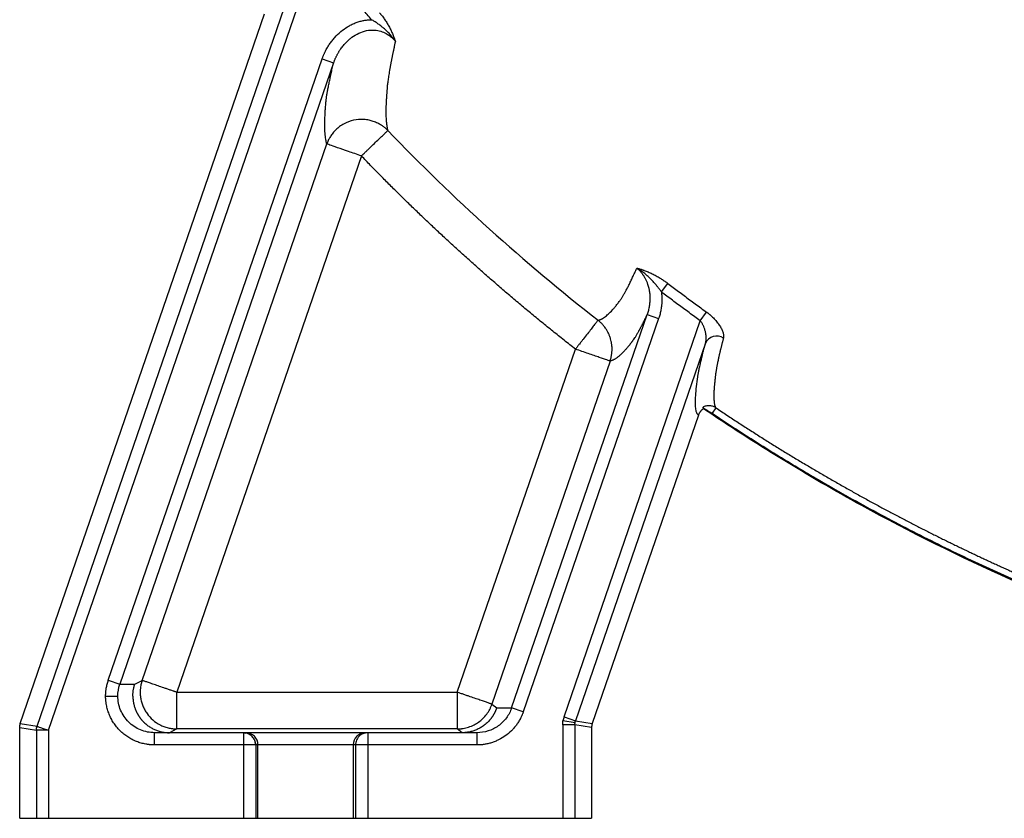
# Model space of a CAD drawing. Header units: inches. Extents: x -31 to 41.9, y -36.4 to 51.2.
# Tile 1 of 30: x -26.3 to -10.4, y -36.4 to -23.6. Entities that reach past the tile are written whole.
import ezdxf

# ---------------------------------------------------------------- set-up
doc = ezdxf.new("R2010")
doc.units = ezdxf.units.IN
doc.header["$MEASUREMENT"] = 0

msp = doc.modelspace()

# ---------------------------------------------------------------- linework, layer by layer
at = {"color": 7, "linetype": 'Continuous', "lineweight": 25}
for p, q in [((-25.98, -34.936), (-21.666, -22.406)), ((-25.794, -35), (-21.482, -22.477)), ((-26.249, -34.891), (-22.314, -23.464)), ((-24.832, -34.193), (-21.388, -24.19)), ((-21.202, -24.254), (-24.646, -34.257)), ((-21.388, -24.19), (-21.202, -24.254)), ((-24.287, -34.196), (-21.313, -25.559)), ((-20.755, -25.751), (-23.729, -34.388)), ((-15.923, -27.942), (-15.819, -27.805)), ((-18.335, -34.641), (-16.152, -28.303)), ((-15.967, -28.367), (-18.149, -34.705)), ((-16.152, -28.303), (-15.967, -28.367)), ((-15.296, -28.406), (-15.195, -28.266)), ((-17.491, -34.782), (-15.296, -28.406)), ((-19.21, -34.388), (-17.307, -28.863)), ((-15.212, -28.768), (-17.305, -34.846)), ((-16.75, -29.055), (-18.652, -34.58)), ((-15.048, -29.806), (-15.107, -29.895)), ((-15.327, -29.924), (-17.037, -34.891)), ((-24.832, -34.193), (-24.646, -34.257)), ((-24.646, -34.257), (-24.404, -34.257)), ((-24.404, -34.257), (-24.287, -34.196)), ((-23.729, -34.978), (-23.729, -34.388)), ((-23.729, -34.388), (-19.21, -34.388)), ((-19.21, -34.388), (-19.21, -34.978)), ((-24.875, -34.449), (-24.678, -34.449)), ((-18.652, -34.58), (-18.576, -34.641)), ((-18.576, -34.641), (-18.335, -34.641)), ((-18.149, -34.705), (-18.335, -34.641)), ((-17.314, -34.878), (-17.508, -34.846)), ((-17.491, -34.782), (-17.305, -34.846)), ((-17.305, -34.846), (-17.037, -34.891)), ((-26.259, -34.955), (-25.991, -35)), ((-26.259, -36.417), (-26.259, -34.955)), ((-26.249, -34.891), (-25.98, -34.936)), ((-25.991, -35), (-25.991, -36.417)), ((-25.794, -35), (-25.991, -35)), ((-25.794, -35), (-25.794, -36.417)), ((-24.086, -35.236), (-24.086, -35.039)), ((-22.618, -35.039), (-24.086, -35.039)), ((-23.729, -34.978), (-23.848, -35.039)), ((-19.21, -34.978), (-23.729, -34.978)), ((-22.655, -35.039), (-22.655, -36.417)), ((-22.655, -35.039), (-22.618, -35.047)), ((-18.895, -35.039), (-20.689, -35.039)), ((-20.652, -35.039), (-20.652, -36.417)), ((-19.134, -35.039), (-19.21, -34.978)), ((-18.895, -35.039), (-18.895, -35.236)), ((-17.513, -34.911), (-17.513, -36.417)), ((-17.316, -34.911), (-17.513, -34.911)), ((-17.316, -34.911), (-17.316, -36.417)), ((-17.048, -34.955), (-17.316, -34.911)), ((-17.048, -34.955), (-17.048, -36.417)), ((-22.471, -35.173), (-22.458, -35.236)), ((-18.895, -35.236), (-24.086, -35.236)), ((-22.458, -35.236), (-22.458, -36.417)), ((-22.421, -36.417), (-22.421, -35.236)), ((-20.886, -35.236), (-20.886, -36.417)), ((-20.849, -35.236), (-20.849, -36.417)), ((-26.259, -36.417), (-17.048, -36.417))]:
    msp.add_line(p, q, dxfattribs=at)
for centre, radius, start, end in [((-15.034, -28.848), 0.196, 56.1368, 155.8393), ((-22.618, -35.236), 0.197, 359.9975, 89.9975), ((-20.689, -35.236), 0.197, 90.0025, 180.0025)]:
    msp.add_arc(centre, radius, start, end, dxfattribs=at)
for points, knots in [([(-20.592, -23.557), (-20.615, -23.53), (-20.662, -23.476), (-20.732, -23.394), (-20.802, -23.312), (-20.871, -23.229), (-20.94, -23.147), (-21.009, -23.064), (-21.077, -22.981), (-21.146, -22.897), (-21.214, -22.814), (-21.281, -22.73), (-21.348, -22.646), (-21.415, -22.562), (-21.46, -22.505), (-21.482, -22.477)], [0, 0, 0, 0, 0.076981, 0.153949, 0.230904, 0.307849, 0.384783, 0.461708, 0.538624, 0.615533, 0.692436, 0.769333, 0.846225, 0.923114, 1, 1, 1, 1]), ([(-20.463, -23.447), (-20.46, -23.45), (-20.454, -23.457), (-20.445, -23.468), (-20.436, -23.48), (-20.427, -23.491), (-20.413, -23.508), (-20.396, -23.531), (-20.369, -23.569), (-20.338, -23.618), (-20.305, -23.677), (-20.275, -23.736), (-20.253, -23.787), (-20.235, -23.831), (-20.222, -23.869), (-20.213, -23.894), (-20.208, -23.907)], [0, 0, 0, 0, 0.024609, 0.049404, 0.074399, 0.09961, 0.125049, 0.18734, 0.249455, 0.372838, 0.499363, 0.621094, 0.749254, 0.827511, 0.911047, 1, 1, 1, 1]), ([(-21.388, -24.19), (-21.386, -24.184), (-21.382, -24.172), (-21.375, -24.154), (-21.368, -24.136), (-21.36, -24.118), (-21.352, -24.101), (-21.344, -24.083), (-21.329, -24.051), (-21.304, -24.006), (-21.269, -23.949), (-21.229, -23.895), (-21.171, -23.826), (-21.09, -23.747), (-20.998, -23.681), (-20.919, -23.637), (-20.857, -23.609), (-20.793, -23.587), (-20.741, -23.574), (-20.7, -23.566), (-20.673, -23.563), (-20.646, -23.56), (-20.619, -23.558), (-20.601, -23.558), (-20.592, -23.557)], [0, 0, 0, 0, 0.017863, 0.03571, 0.053547, 0.071382, 0.089219, 0.107066, 0.124928, 0.186918, 0.248751, 0.311393, 0.373683, 0.498637, 0.622837, 0.686116, 0.748563, 0.811495, 0.873614, 0.899145, 0.924511, 0.949749, 0.974899, 1, 1, 1, 1]), ([(-20.208, -23.907), (-20.212, -23.902), (-20.219, -23.891), (-20.233, -23.87), (-20.259, -23.836), (-20.297, -23.79), (-20.346, -23.74), (-20.395, -23.696), (-20.445, -23.656), (-20.486, -23.625), (-20.519, -23.602), (-20.543, -23.587), (-20.567, -23.572), (-20.584, -23.562), (-20.592, -23.557)], [0, 0, 0, 0, 0.038525, 0.075718, 0.146338, 0.288111, 0.422869, 0.551281, 0.666257, 0.786752, 0.840827, 0.894387, 0.947449, 1, 1, 1, 1]), ([(-21.202, -24.254), (-21.2, -24.248), (-21.196, -24.237), (-21.189, -24.219), (-21.183, -24.202), (-21.176, -24.185), (-21.168, -24.168), (-21.16, -24.151), (-21.152, -24.135), (-21.144, -24.119), (-21.135, -24.102), (-21.126, -24.087), (-21.116, -24.071), (-21.107, -24.055), (-21.096, -24.04), (-21.077, -24.011), (-21.053, -23.98), (-21.017, -23.938), (-20.985, -23.906), (-20.947, -23.871), (-20.888, -23.825), (-20.798, -23.77), (-20.673, -23.728), (-20.552, -23.719), (-20.443, -23.74), (-20.362, -23.775), (-20.297, -23.818), (-20.257, -23.853), (-20.228, -23.884), (-20.215, -23.899), (-20.208, -23.907)], [0, 0, 0, 0, 0.014443, 0.028836, 0.043184, 0.057493, 0.07177, 0.086021, 0.100252, 0.114468, 0.128674, 0.142878, 0.157085, 0.1713, 0.18553, 0.199781, 0.251721, 0.278319, 0.327018, 0.356271, 0.398986, 0.499195, 0.599619, 0.700332, 0.776096, 0.85178, 0.902887, 0.954363, 0.975434, 1, 1, 1, 1]), ([(-20.208, -23.907), (-20.21, -23.916), (-20.214, -23.933), (-20.22, -23.958), (-20.225, -23.983), (-20.23, -24.008), (-20.235, -24.032), (-20.24, -24.056), (-20.245, -24.08), (-20.25, -24.103), (-20.255, -24.126), (-20.26, -24.149), (-20.264, -24.171), (-20.268, -24.193), (-20.273, -24.215), (-20.277, -24.236), (-20.281, -24.257), (-20.285, -24.277), (-20.288, -24.297), (-20.292, -24.317), (-20.295, -24.336), (-20.299, -24.355), (-20.307, -24.401), (-20.318, -24.468), (-20.328, -24.536), (-20.334, -24.586), (-20.338, -24.62), (-20.34, -24.647), (-20.341, -24.665), (-20.342, -24.675), (-20.342, -24.68), (-20.342, -24.681)], [0, 0, 0, 0, 0.0239696, 0.0479227, 0.0718598, 0.0957814, 0.1196878, 0.1435795, 0.1674568, 0.1913199, 0.2151692, 0.239005, 0.2628275, 0.2866371, 0.3104341, 0.3342187, 0.3579915, 0.3817527, 0.4055027, 0.4292418, 0.4529705, 0.4766891, 0.5003981, 0.6249498, 0.7492596, 0.8117705, 0.8742567, 0.9370161, 0.9684777, 0.9895567, 1, 1, 1, 1]), ([(-21.313, -25.559), (-21.314, -25.556), (-21.316, -25.549), (-21.318, -25.539), (-21.321, -25.528), (-21.323, -25.517), (-21.325, -25.505), (-21.328, -25.494), (-21.331, -25.471), (-21.336, -25.437), (-21.342, -25.37), (-21.345, -25.276), (-21.344, -25.168), (-21.34, -25.072), (-21.336, -25.009), (-21.332, -24.956), (-21.329, -24.921), (-21.326, -24.893), (-21.325, -24.872), (-21.322, -24.851), (-21.318, -24.819), (-21.312, -24.776), (-21.302, -24.718), (-21.291, -24.655), (-21.279, -24.597), (-21.269, -24.548), (-21.261, -24.51), (-21.252, -24.471), (-21.243, -24.43), (-21.234, -24.388), (-21.224, -24.345), (-21.213, -24.301), (-21.206, -24.27), (-21.202, -24.254)], [0, 0, 0, 0, 0.017853, 0.035722, 0.053608, 0.07151, 0.089428, 0.107363, 0.125315, 0.18807, 0.250518, 0.375439, 0.500864, 0.563526, 0.626153, 0.657481, 0.688825, 0.707631, 0.72012, 0.735706, 0.75131, 0.782262, 0.813241, 0.844279, 0.875408, 0.89094, 0.906477, 0.922021, 0.937577, 0.95315, 0.968742, 0.984357, 1, 1, 1, 1]), ([(-20.342, -24.681), (-20.343, -24.689), (-20.344, -24.705), (-20.346, -24.728), (-20.348, -24.749), (-20.35, -24.769), (-20.351, -24.788), (-20.352, -24.805), (-20.353, -24.822), (-20.354, -24.836), (-20.355, -24.85), (-20.356, -24.862), (-20.356, -24.873), (-20.357, -24.882), (-20.357, -24.891), (-20.359, -24.931), (-20.361, -24.997), (-20.361, -25.085), (-20.358, -25.161), (-20.353, -25.217), (-20.348, -25.255), (-20.344, -25.28), (-20.34, -25.302), (-20.335, -25.323), (-20.332, -25.336), (-20.33, -25.342)], [0, 0, 0, 0, 0.026064, 0.051022, 0.074829, 0.09744, 0.118815, 0.138915, 0.157706, 0.175155, 0.191232, 0.20591, 0.219166, 0.230977, 0.241324, 0.250191, 0.38261, 0.50008, 0.628749, 0.749922, 0.801618, 0.85256, 0.902658, 0.95183, 1, 1, 1, 1]), ([(-20.33, -25.342), (-20.333, -25.339), (-20.34, -25.332), (-20.351, -25.321), (-20.363, -25.311), (-20.375, -25.3), (-20.388, -25.289), (-20.402, -25.279), (-20.417, -25.268), (-20.446, -25.249), (-20.494, -25.221), (-20.561, -25.194), (-20.637, -25.173), (-20.743, -25.158), (-20.883, -25.169), (-21.014, -25.218), (-21.105, -25.276), (-21.166, -25.327), (-21.215, -25.381), (-21.251, -25.432), (-21.275, -25.472), (-21.291, -25.504), (-21.303, -25.532), (-21.31, -25.551), (-21.313, -25.559)], [0, 0, 0, 0, 0.012162, 0.024802, 0.037921, 0.051519, 0.065595, 0.08015, 0.095184, 0.110697, 0.167341, 0.232834, 0.290282, 0.36405, 0.500005, 0.63596, 0.706739, 0.767178, 0.833912, 0.889315, 0.922212, 0.951625, 0.977554, 1, 1, 1, 1]), ([(-20.755, -25.751), (-20.751, -25.747), (-20.744, -25.74), (-20.734, -25.731), (-20.725, -25.722), (-20.714, -25.711), (-20.698, -25.696), (-20.673, -25.672), (-20.641, -25.641), (-20.589, -25.591), (-20.526, -25.53), (-20.459, -25.466), (-20.412, -25.421), (-20.383, -25.393), (-20.364, -25.375), (-20.35, -25.361), (-20.341, -25.353), (-20.336, -25.348), (-20.333, -25.345), (-20.331, -25.343), (-20.33, -25.343), (-20.33, -25.342)], [0, 0, 0, 0, 0.018006, 0.033609, 0.046808, 0.057603, 0.089032, 0.117039, 0.178128, 0.24068, 0.36902, 0.499924, 0.630828, 0.696303, 0.759324, 0.82184, 0.882964, 0.912465, 0.941729, 0.970868, 1, 1, 1, 1]), ([(-20.33, -25.342), (-19.803, -25.89), (-19.257, -26.42), (-18.127, -27.439), (-17.544, -27.929), (-16.944, -28.398)], [0, 0, 0, 0, 0.5, 0.5, 1, 1, 1, 1]), ([(-20.755, -25.751), (-20.826, -25.727), (-20.897, -25.702), (-21.028, -25.657), (-21.088, -25.636), (-21.191, -25.601), (-21.233, -25.587), (-21.292, -25.566), (-21.309, -25.56), (-21.313, -25.559)], [0, 0, 0, 0, 0.25, 0.25, 0.5, 0.5, 0.75, 0.75, 1, 1, 1, 1]), ([(-17.307, -28.863), (-17.338, -28.839), (-17.399, -28.791), (-17.49, -28.719), (-17.581, -28.647), (-17.671, -28.574), (-17.762, -28.501), (-17.852, -28.428), (-17.942, -28.354), (-18.032, -28.28), (-18.121, -28.206), (-18.21, -28.131), (-18.299, -28.057), (-18.388, -27.981), (-18.476, -27.906), (-18.564, -27.83), (-18.652, -27.754), (-18.739, -27.677), (-18.826, -27.601), (-18.913, -27.523), (-19, -27.446), (-19.11, -27.347), (-19.243, -27.226), (-19.399, -27.083), (-19.553, -26.939), (-19.707, -26.794), (-19.859, -26.648), (-20.011, -26.501), (-20.162, -26.353), (-20.312, -26.204), (-20.46, -26.054), (-20.609, -25.903), (-20.706, -25.802), (-20.755, -25.751)], [0, 0, 0, 0, 0.024999, 0.049996, 0.074992, 0.099987, 0.124981, 0.149974, 0.174968, 0.199961, 0.224955, 0.24995, 0.274947, 0.299944, 0.324944, 0.349945, 0.374949, 0.399956, 0.424965, 0.449978, 0.474995, 0.500016, 0.545457, 0.590895, 0.636331, 0.681768, 0.727207, 0.772651, 0.818101, 0.863559, 0.909027, 0.954506, 1, 1, 1, 1]), ([(-16.944, -28.398), (-16.942, -28.397), (-16.937, -28.396), (-16.93, -28.395), (-16.923, -28.393), (-16.916, -28.39), (-16.909, -28.387), (-16.901, -28.384), (-16.894, -28.381), (-16.886, -28.377), (-16.879, -28.373), (-16.871, -28.369), (-16.863, -28.364), (-16.856, -28.359), (-16.848, -28.354), (-16.823, -28.336), (-16.78, -28.3), (-16.724, -28.244), (-16.677, -28.191), (-16.647, -28.154), (-16.621, -28.122), (-16.605, -28.101), (-16.592, -28.084), (-16.582, -28.069), (-16.571, -28.054), (-16.56, -28.037), (-16.549, -28.019), (-16.538, -28), (-16.526, -27.98), (-16.514, -27.958), (-16.501, -27.935), (-16.488, -27.911), (-16.474, -27.885), (-16.461, -27.858), (-16.446, -27.83), (-16.432, -27.8), (-16.417, -27.769), (-16.401, -27.737), (-16.386, -27.704), (-16.37, -27.669), (-16.353, -27.634), (-16.336, -27.597), (-16.325, -27.571), (-16.319, -27.558)], [0, 0, 0, 0, 0.018524, 0.036975, 0.055346, 0.073632, 0.091824, 0.109919, 0.12791, 0.145792, 0.163559, 0.181206, 0.198728, 0.21612, 0.233376, 0.250493, 0.377278, 0.500848, 0.563689, 0.626141, 0.657528, 0.688775, 0.706474, 0.720024, 0.735588, 0.751156, 0.7659, 0.780627, 0.795338, 0.810034, 0.824715, 0.839382, 0.854037, 0.868679, 0.883309, 0.897929, 0.912538, 0.927137, 0.941726, 0.956307, 0.970879, 0.985443, 1, 1, 1, 1]), ([(-16.319, -27.558), (-16.314, -27.56), (-16.304, -27.562), (-16.289, -27.566), (-16.274, -27.57), (-16.259, -27.575), (-16.244, -27.579), (-16.229, -27.584), (-16.214, -27.589), (-16.184, -27.6), (-16.138, -27.619), (-16.074, -27.648), (-16.009, -27.681), (-15.957, -27.711), (-15.919, -27.735), (-15.893, -27.752), (-15.868, -27.769), (-15.843, -27.786), (-15.827, -27.799), (-15.819, -27.805)], [0, 0, 0, 0, 0.032432, 0.0645063, 0.096237, 0.1276389, 0.1587269, 0.1895166, 0.2200238, 0.2502649, 0.3739551, 0.4984432, 0.6246696, 0.7502713, 0.8005541, 0.8505765, 0.9004301, 0.950207, 1, 1, 1, 1]), ([(-16.319, -27.558), (-16.316, -27.561), (-16.308, -27.567), (-16.297, -27.577), (-16.287, -27.587), (-16.277, -27.597), (-16.266, -27.608), (-16.257, -27.619), (-16.247, -27.63), (-16.238, -27.641), (-16.229, -27.653), (-16.221, -27.665), (-16.212, -27.677), (-16.205, -27.689), (-16.197, -27.702), (-16.184, -27.724), (-16.168, -27.756), (-16.154, -27.791), (-16.142, -27.822), (-16.134, -27.849), (-16.127, -27.879), (-16.12, -27.908), (-16.115, -27.937), (-16.111, -27.97), (-16.109, -28.004), (-16.108, -28.037), (-16.108, -28.071), (-16.11, -28.105), (-16.114, -28.139), (-16.118, -28.172), (-16.125, -28.205), (-16.132, -28.238), (-16.142, -28.271), (-16.149, -28.292), (-16.152, -28.303)], [0, 0, 0, 0, 0.017664, 0.035372, 0.05314, 0.070991, 0.088936, 0.106954, 0.125014, 0.143038, 0.161024, 0.178987, 0.196938, 0.214891, 0.232856, 0.250845, 0.308747, 0.367487, 0.387855, 0.432033, 0.471793, 0.500624, 0.54168, 0.582844, 0.624198, 0.665826, 0.707743, 0.749616, 0.791301, 0.832904, 0.874501, 0.916165, 0.957972, 1, 1, 1, 1]), ([(-15.923, -27.942), (-15.927, -27.937), (-15.934, -27.927), (-15.945, -27.911), (-15.956, -27.896), (-15.968, -27.879), (-15.981, -27.863), (-15.995, -27.846), (-16.019, -27.816), (-16.054, -27.775), (-16.102, -27.726), (-16.152, -27.679), (-16.197, -27.641), (-16.234, -27.613), (-16.262, -27.593), (-16.29, -27.575), (-16.309, -27.564), (-16.319, -27.558)], [0, 0, 0, 0, 0.031883, 0.065106, 0.099634, 0.135431, 0.172461, 0.210693, 0.2501, 0.377321, 0.500029, 0.617504, 0.750034, 0.820686, 0.874922, 0.937607, 1, 1, 1, 1]), ([(-15.819, -27.805), (-15.79, -27.826), (-15.733, -27.87), (-15.645, -27.936), (-15.557, -28.001), (-15.468, -28.067), (-15.378, -28.133), (-15.287, -28.2), (-15.226, -28.244), (-15.195, -28.266)], [0, 0, 0, 0, 0.139332, 0.27984, 0.421523, 0.564381, 0.708413, 0.85362, 1, 1, 1, 1]), ([(-15.923, -27.942), (-15.922, -27.948), (-15.921, -27.961), (-15.919, -27.981), (-15.917, -28), (-15.916, -28.02), (-15.915, -28.039), (-15.915, -28.059), (-15.915, -28.078), (-15.916, -28.098), (-15.917, -28.118), (-15.918, -28.138), (-15.921, -28.163), (-15.924, -28.193), (-15.93, -28.228), (-15.937, -28.263), (-15.945, -28.298), (-15.955, -28.333), (-15.963, -28.355), (-15.967, -28.367)], [0, 0, 0, 0, 0.045339, 0.090652, 0.135958, 0.181279, 0.226637, 0.272053, 0.317547, 0.363142, 0.408858, 0.454715, 0.500734, 0.583972, 0.667038, 0.750052, 0.833137, 0.916412, 1, 1, 1, 1]), ([(-15.296, -28.406), (-15.326, -28.384), (-15.386, -28.341), (-15.476, -28.275), (-15.566, -28.209), (-15.656, -28.143), (-15.745, -28.076), (-15.834, -28.009), (-15.894, -27.964), (-15.923, -27.942)], [0, 0, 0, 0, 0.142979, 0.285914, 0.428808, 0.571661, 0.714476, 0.857255, 1, 1, 1, 1]), ([(-16.152, -28.303), (-16.155, -28.309), (-16.162, -28.322), (-16.171, -28.341), (-16.18, -28.359), (-16.188, -28.377), (-16.197, -28.395), (-16.206, -28.412), (-16.214, -28.429), (-16.223, -28.446), (-16.231, -28.462), (-16.239, -28.477), (-16.247, -28.493), (-16.255, -28.508), (-16.263, -28.523), (-16.27, -28.537), (-16.285, -28.564), (-16.305, -28.601), (-16.331, -28.644), (-16.354, -28.683), (-16.372, -28.71), (-16.386, -28.73), (-16.395, -28.741), (-16.402, -28.751), (-16.409, -28.759), (-16.419, -28.773), (-16.434, -28.791), (-16.459, -28.822), (-16.489, -28.857), (-16.518, -28.89), (-16.542, -28.915), (-16.561, -28.934), (-16.579, -28.951), (-16.597, -28.967), (-16.614, -28.982), (-16.631, -28.995), (-16.647, -29.007), (-16.663, -29.018), (-16.679, -29.028), (-16.694, -29.036), (-16.708, -29.042), (-16.723, -29.048), (-16.736, -29.052), (-16.745, -29.054), (-16.75, -29.055)], [0, 0, 0, 0, 0.008326, 0.016649, 0.024968, 0.033285, 0.041599, 0.049912, 0.058223, 0.066534, 0.074845, 0.083157, 0.091469, 0.099783, 0.108098, 0.116417, 0.124738, 0.155842, 0.186912, 0.217975, 0.24906, 0.264551, 0.280285, 0.290705, 0.301133, 0.311571, 0.342888, 0.374201, 0.436835, 0.499411, 0.535193, 0.570965, 0.606729, 0.642486, 0.678238, 0.713986, 0.749732, 0.785476, 0.821221, 0.856967, 0.892717, 0.928471, 0.964232, 1, 1, 1, 1]), ([(-15.195, -28.266), (-15.192, -28.268), (-15.185, -28.273), (-15.176, -28.28), (-15.167, -28.287), (-15.157, -28.295), (-15.148, -28.302), (-15.139, -28.31), (-15.123, -28.324), (-15.1, -28.345), (-15.072, -28.374), (-15.045, -28.403), (-15.014, -28.442), (-14.98, -28.49), (-14.954, -28.537), (-14.939, -28.573), (-14.93, -28.598), (-14.924, -28.623), (-14.921, -28.642), (-14.921, -28.656), (-14.921, -28.666), (-14.922, -28.676), (-14.924, -28.682), (-14.924, -28.685)], [0, 0, 0, 0, 0.017608, 0.035272, 0.053006, 0.070828, 0.088753, 0.106796, 0.124974, 0.186884, 0.249985, 0.311954, 0.374859, 0.499606, 0.624735, 0.687353, 0.749826, 0.812602, 0.874918, 0.906498, 0.937828, 0.968974, 1, 1, 1, 1]), ([(-16.944, -28.398), (-16.944, -28.398), (-16.945, -28.398), (-16.945, -28.399), (-16.946, -28.4), (-16.948, -28.402), (-16.949, -28.404), (-16.951, -28.406), (-16.954, -28.411), (-16.961, -28.42), (-16.974, -28.435), (-16.989, -28.455), (-17.015, -28.488), (-17.054, -28.539), (-17.111, -28.612), (-17.164, -28.679), (-17.208, -28.736), (-17.236, -28.771), (-17.259, -28.8), (-17.274, -28.82), (-17.29, -28.841), (-17.301, -28.855), (-17.307, -28.863)], [0, 0, 0, 0, 0.0166602, 0.0333198, 0.0499917, 0.0666884, 0.0834225, 0.1002062, 0.1170516, 0.1783519, 0.2406935, 0.304008, 0.3691844, 0.5000809, 0.6309775, 0.759314, 0.8174613, 0.8829554, 0.9109751, 0.9423948, 0.9663928, 1, 1, 1, 1]), ([(-16.75, -29.055), (-16.748, -29.05), (-16.745, -29.04), (-16.741, -29.026), (-16.736, -29.01), (-16.732, -28.991), (-16.727, -28.969), (-16.724, -28.948), (-16.721, -28.925), (-16.719, -28.903), (-16.718, -28.884), (-16.718, -28.868), (-16.718, -28.857), (-16.718, -28.845), (-16.718, -28.834), (-16.719, -28.822), (-16.72, -28.806), (-16.722, -28.787), (-16.726, -28.764), (-16.732, -28.733), (-16.741, -28.695), (-16.757, -28.65), (-16.775, -28.608), (-16.796, -28.567), (-16.821, -28.528), (-16.849, -28.491), (-16.874, -28.461), (-16.899, -28.436), (-16.92, -28.417), (-16.936, -28.404), (-16.944, -28.398)], [0, 0, 0, 0, 0.02131, 0.041061, 0.059253, 0.091842, 0.119745, 0.150414, 0.181342, 0.212508, 0.243892, 0.259659, 0.275473, 0.29133, 0.307228, 0.323163, 0.339133, 0.371163, 0.403295, 0.435504, 0.500036, 0.564569, 0.628897, 0.687804, 0.756139, 0.814657, 0.880262, 0.917677, 0.957589, 1, 1, 1, 1]), ([(-15.212, -28.768), (-15.212, -28.765), (-15.21, -28.76), (-15.208, -28.752), (-15.206, -28.742), (-15.205, -28.733), (-15.203, -28.722), (-15.202, -28.711), (-15.202, -28.699), (-15.201, -28.684), (-15.202, -28.665), (-15.204, -28.641), (-15.207, -28.616), (-15.213, -28.583), (-15.223, -28.545), (-15.237, -28.506), (-15.249, -28.48), (-15.258, -28.463), (-15.267, -28.447), (-15.276, -28.432), (-15.286, -28.418), (-15.293, -28.41), (-15.296, -28.406)], [0, 0, 0, 0, 0.026068, 0.053614, 0.082641, 0.113156, 0.14516, 0.178657, 0.21365, 0.250142, 0.304321, 0.37528, 0.450895, 0.500366, 0.638726, 0.750087, 0.797702, 0.842853, 0.885592, 0.925978, 0.964086, 1, 1, 1, 1]), ([(-14.924, -28.685), (-14.926, -28.692), (-14.93, -28.707), (-14.935, -28.727), (-14.941, -28.748), (-14.946, -28.768), (-14.951, -28.787), (-14.955, -28.807), (-14.96, -28.826), (-14.965, -28.845), (-14.969, -28.863), (-14.974, -28.881), (-14.978, -28.899), (-14.982, -28.916), (-14.986, -28.933), (-14.99, -28.95), (-14.994, -28.966), (-14.997, -28.982), (-15.001, -28.997), (-15.008, -29.03), (-15.018, -29.078), (-15.028, -29.126), (-15.034, -29.16), (-15.038, -29.184), (-15.041, -29.206), (-15.045, -29.231), (-15.049, -29.259), (-15.053, -29.289), (-15.056, -29.314), (-15.058, -29.335), (-15.06, -29.352), (-15.062, -29.365), (-15.065, -29.397), (-15.07, -29.444), (-15.075, -29.507), (-15.078, -29.564), (-15.079, -29.616), (-15.078, -29.66), (-15.076, -29.693), (-15.074, -29.716), (-15.071, -29.734), (-15.069, -29.75), (-15.065, -29.764), (-15.061, -29.777), (-15.057, -29.788), (-15.053, -29.798), (-15.049, -29.803), (-15.048, -29.806)], [0, 0, 0, 0, 0.006942, 0.013884, 0.020824, 0.027763, 0.034701, 0.041638, 0.048574, 0.055509, 0.062443, 0.069376, 0.076308, 0.083239, 0.09017, 0.097099, 0.104028, 0.110957, 0.117884, 0.124812, 0.155902, 0.186969, 0.203072, 0.218821, 0.234216, 0.249264, 0.276581, 0.300931, 0.322186, 0.340242, 0.355008, 0.366416, 0.374411, 0.440806, 0.499546, 0.566543, 0.630836, 0.69204, 0.749803, 0.782366, 0.814626, 0.846545, 0.87809, 0.909232, 0.939945, 0.970208, 1, 1, 1, 1]), ([(-16.75, -29.055), (-16.753, -29.053), (-16.77, -29.047), (-16.83, -29.027), (-16.872, -29.013), (-16.974, -28.977), (-17.035, -28.956), (-17.166, -28.911), (-17.237, -28.887), (-17.307, -28.863)], [0, 0, 0, 0, 0.25, 0.25, 0.5, 0.5, 0.75, 0.75, 1, 1, 1, 1]), ([(-15.327, -29.924), (-15.328, -29.923), (-15.33, -29.921), (-15.333, -29.919), (-15.336, -29.916), (-15.339, -29.912), (-15.341, -29.909), (-15.344, -29.905), (-15.346, -29.9), (-15.349, -29.895), (-15.354, -29.885), (-15.361, -29.865), (-15.37, -29.822), (-15.376, -29.752), (-15.374, -29.643), (-15.363, -29.508), (-15.349, -29.393), (-15.339, -29.321), (-15.336, -29.299), (-15.332, -29.276), (-15.326, -29.24), (-15.316, -29.191), (-15.304, -29.137), (-15.294, -29.093), (-15.287, -29.062), (-15.279, -29.03), (-15.271, -28.996), (-15.263, -28.961), (-15.254, -28.925), (-15.244, -28.888), (-15.234, -28.849), (-15.224, -28.809), (-15.216, -28.782), (-15.212, -28.768)], [0, 0, 0, 0, 0.013611, 0.027297, 0.041058, 0.054894, 0.068805, 0.082792, 0.096854, 0.110992, 0.125205, 0.187762, 0.250226, 0.37527, 0.500099, 0.625236, 0.750373, 0.769194, 0.781668, 0.797263, 0.812869, 0.843958, 0.875077, 0.887575, 0.900064, 0.912547, 0.925026, 0.937506, 0.949988, 0.962476, 0.974972, 0.987479, 1, 1, 1, 1]), ([(-15.048, -29.806), (-15.063, -29.796), (-15.08, -29.788), (-15.106, -29.779), (-15.115, -29.777), (-15.134, -29.774), (-15.143, -29.773), (-15.161, -29.773), (-15.17, -29.773), (-15.189, -29.775), (-15.198, -29.777), (-15.225, -29.784), (-15.242, -29.791), (-15.258, -29.801)], [0, 0, 0, 0, 0.25, 0.25, 0.375, 0.375, 0.5, 0.5, 0.625, 0.625, 0.75, 0.75, 1, 1, 1, 1]), ([(-15.258, -29.801), (-15.257, -29.802), (-15.255, -29.805), (-15.252, -29.81), (-15.25, -29.814), (-15.248, -29.818), (-15.247, -29.82), (-15.246, -29.822)], [0, 0, 0, 0, 0.198565, 0.397847, 0.597845, 0.798563, 1, 1, 1, 1]), ([(-15.143, -29.88), (-15.146, -29.878), (-15.152, -29.874), (-15.16, -29.869), (-15.168, -29.863), (-15.176, -29.858), (-15.187, -29.85), (-15.202, -29.84), (-15.22, -29.828), (-15.233, -29.819), (-15.241, -29.813), (-15.247, -29.809), (-15.252, -29.806), (-15.255, -29.803), (-15.257, -29.802), (-15.258, -29.801), (-15.258, -29.801)], [0, 0, 0, 0, 0.055755, 0.108655, 0.158767, 0.206169, 0.25095, 0.379779, 0.498999, 0.624246, 0.686943, 0.749429, 0.812237, 0.87438, 0.937558, 1, 1, 1, 1]), ([(-15.048, -29.806), (-15.018, -29.826), (-14.957, -29.866), (-14.867, -29.926), (-14.777, -29.985), (-14.687, -30.044), (-14.598, -30.102), (-14.508, -30.159), (-14.419, -30.216), (-14.33, -30.273), (-14.241, -30.329), (-14.153, -30.384), (-14.065, -30.439), (-13.977, -30.493), (-13.889, -30.547), (-13.801, -30.6), (-13.714, -30.653), (-13.626, -30.705), (-13.539, -30.756), (-13.453, -30.808), (-13.366, -30.858), (-13.28, -30.908), (-13.194, -30.958), (-13.109, -31.007), (-13.023, -31.056), (-12.938, -31.104), (-12.853, -31.152), (-12.768, -31.199), (-12.684, -31.245), (-12.6, -31.292), (-12.516, -31.337), (-12.433, -31.383), (-12.349, -31.427), (-12.267, -31.472), (-12.184, -31.516), (-12.101, -31.559), (-12.019, -31.602), (-11.937, -31.644), (-11.856, -31.686), (-11.775, -31.728), (-11.694, -31.769), (-11.613, -31.81), (-11.533, -31.85), (-11.453, -31.89), (-11.373, -31.93), (-11.294, -31.969), (-11.215, -32.007), (-11.136, -32.045), (-11.057, -32.083), (-10.979, -32.12), (-10.901, -32.157), (-10.824, -32.194), (-10.747, -32.23), (-10.67, -32.266), (-10.593, -32.301), (-10.517, -32.336), (-10.441, -32.371), (-10.365, -32.405), (-10.29, -32.438), (-10.215, -32.472), (-10.141, -32.505), (-10.066, -32.538), (-9.993, -32.57), (-9.919, -32.602), (-9.846, -32.633), (-9.773, -32.664), (-9.7, -32.695), (-9.628, -32.726), (-9.556, -32.756), (-9.485, -32.786), (-9.414, -32.815), (-9.343, -32.844), (-9.273, -32.873), (-9.203, -32.901), (-9.133, -32.929), (-9.064, -32.957), (-8.995, -32.985), (-8.926, -33.012), (-8.858, -33.038), (-8.79, -33.065), (-8.722, -33.091), (-8.655, -33.117), (-8.588, -33.142), (-8.522, -33.167), (-8.456, -33.192), (-8.39, -33.217), (-8.325, -33.241), (-8.26, -33.265), (-8.195, -33.289), (-8.131, -33.312), (-8.068, -33.335), (-8.004, -33.358), (-7.941, -33.381), (-7.878, -33.403), (-7.816, -33.425), (-7.754, -33.446), (-7.693, -33.468), (-7.459, -33.549), (-7.051, -33.685), (-6.469, -33.867), (-5.887, -34.037), (-5.304, -34.196), (-4.722, -34.343), (-4.14, -34.478), (-3.559, -34.602), (-2.978, -34.715), (-2.399, -34.816), (-1.821, -34.906), (-1.244, -34.984), (-0.67, -35.051), (-0.1, -35.11), (0.511, -35.162), (1.164, -35.208), (1.859, -35.244), (2.554, -35.266), (3.248, -35.276), (3.943, -35.274), (4.746, -35.256), (5.661, -35.214), (6.689, -35.14), (7.725, -35.036), (8.518, -34.935), (9.064, -34.855), (9.363, -34.808), (9.659, -34.76), (9.952, -34.71), (10.243, -34.658), (10.53, -34.604), (10.815, -34.549), (11.097, -34.491), (11.376, -34.432), (11.652, -34.372), (11.926, -34.31), (12.197, -34.246), (12.465, -34.181), (12.73, -34.115), (12.992, -34.048), (13.251, -33.979), (13.508, -33.909), (13.762, -33.838), (14.013, -33.765), (14.261, -33.692), (14.506, -33.618), (14.748, -33.543), (14.988, -33.467), (15.225, -33.39), (15.459, -33.312), (15.69, -33.234), (15.918, -33.155), (16.143, -33.075), (16.366, -32.995), (16.585, -32.914), (16.731, -32.86), (16.803, -32.833)], [0, 0, 0, 0, 0.003269, 0.006524, 0.009765, 0.012992, 0.016204, 0.019403, 0.022587, 0.025758, 0.028914, 0.032056, 0.035184, 0.038298, 0.041398, 0.044483, 0.047554, 0.050612, 0.053655, 0.056684, 0.059698, 0.062699, 0.065685, 0.068658, 0.071616, 0.074559, 0.077489, 0.080405, 0.083306, 0.086193, 0.089066, 0.091925, 0.09477, 0.097601, 0.100418, 0.10322, 0.106009, 0.108784, 0.111544, 0.114291, 0.117023, 0.119742, 0.122446, 0.125137, 0.127813, 0.130476, 0.133125, 0.135759, 0.13838, 0.140987, 0.14358, 0.146159, 0.148724, 0.151276, 0.153813, 0.156337, 0.158846, 0.161342, 0.163824, 0.166293, 0.168747, 0.171187, 0.173614, 0.176027, 0.178426, 0.180811, 0.183183, 0.185541, 0.187884, 0.190215, 0.192531, 0.194833, 0.197122, 0.199397, 0.201658, 0.203906, 0.20614, 0.20836, 0.210566, 0.212758, 0.214937, 0.217102, 0.219254, 0.221391, 0.223515, 0.225625, 0.227721, 0.229804, 0.231873, 0.233928, 0.23597, 0.237997, 0.240011, 0.242012, 0.243998, 0.245971, 0.24793, 0.249876, 0.268335, 0.286695, 0.304957, 0.323123, 0.341194, 0.35917, 0.377054, 0.394846, 0.412547, 0.430157, 0.447671, 0.465062, 0.48233, 0.499475, 0.520428, 0.541365, 0.562288, 0.583199, 0.604097, 0.624986, 0.655728, 0.686756, 0.718079, 0.749705, 0.758873, 0.767968, 0.77699, 0.78594, 0.794816, 0.80362, 0.812352, 0.821011, 0.829597, 0.838111, 0.846552, 0.854921, 0.863218, 0.871441, 0.879592, 0.88767, 0.895675, 0.903606, 0.911464, 0.919249, 0.92696, 0.934597, 0.942161, 0.949651, 0.957066, 0.964408, 0.971675, 0.978868, 0.985986, 0.99303, 1, 1, 1, 1]), ([(-15.246, -29.822), (-15.249, -29.823), (-15.254, -29.826), (-15.261, -29.832), (-15.268, -29.837), (-15.274, -29.843), (-15.281, -29.849), (-15.287, -29.856), (-15.293, -29.863), (-15.298, -29.87), (-15.303, -29.877), (-15.308, -29.884), (-15.313, -29.892), (-15.317, -29.9), (-15.32, -29.907), (-15.324, -29.915), (-15.326, -29.921), (-15.327, -29.924)], [0, 0, 0, 0, 0.066138, 0.132706, 0.199624, 0.266811, 0.334184, 0.401659, 0.469153, 0.536581, 0.60386, 0.670909, 0.737648, 0.803999, 0.869889, 0.935245, 1, 1, 1, 1]), ([(-0.512, -35.191), (-1.216, -35.117), (-1.92, -35.023), (-4.389, -34.599), (-6.126, -34.147), (-9.497, -32.969), (-11.13, -32.241), (-13.569, -30.901), (-14.42, -30.381), (-15.246, -29.822)], [0.61268741, 0.61268741, 0.61268741, 0.61268741, 0.625, 0.625, 0.65625, 0.65625, 0.6875, 0.6875, 0.70488857, 0.70488857, 0.70488857, 0.70488857]), ([(-15.143, -29.88), (-15.141, -29.881), (-15.138, -29.881), (-15.132, -29.883), (-15.127, -29.884), (-15.122, -29.886), (-15.116, -29.889), (-15.111, -29.891), (-15.108, -29.894), (-15.107, -29.895)], [0, 0, 0, 0, 0.1442302, 0.2870738, 0.4290825, 0.5708173, 0.7128428, 0.85572, 1, 1, 1, 1]), ([(16.8, -32.956), (15.665, -33.383), (14.51, -33.756), (11.614, -34.54), (9.856, -34.884), (6.315, -35.322), (4.529, -35.415), (1.846, -35.365), (0.951, -35.317), (-0.836, -35.157), (-1.731, -35.046), (-4.387, -34.59), (-6.124, -34.139), (-9.493, -32.96), (-11.126, -32.233), (-13.53, -30.912), (-14.348, -30.414), (-15.143, -29.88)], [0.5101281, 0.5101281, 0.5101281, 0.5101281, 0.53125, 0.53125, 0.5625, 0.5625, 0.59375, 0.59375, 0.609375, 0.609375, 0.625, 0.625, 0.65625, 0.65625, 0.6875, 0.6875, 0.7042012, 0.7042012, 0.7042012, 0.7042012]), ([(-15.107, -29.895), (-15.075, -29.916), (-15.011, -29.959), (-14.915, -30.022), (-14.818, -30.086), (-14.722, -30.148), (-14.625, -30.211), (-14.528, -30.273), (-14.43, -30.335), (-14.333, -30.397), (-14.235, -30.458), (-14.137, -30.519), (-14.039, -30.579), (-13.941, -30.639), (-13.842, -30.699), (-13.744, -30.759), (-13.645, -30.818), (-13.546, -30.876), (-13.446, -30.935), (-13.23, -31.06), (-12.897, -31.251), (-12.442, -31.5), (-11.983, -31.742), (-11.365, -32.055), (-10.583, -32.429), (-9.627, -32.848), (-8.656, -33.236), (-7.672, -33.593), (-6.678, -33.918), (-5.677, -34.21), (-4.669, -34.469), (-3.825, -34.657), (-3.146, -34.791), (-2.635, -34.884), (-2.123, -34.968), (-1.613, -35.042), (-1.099, -35.109), (-0.582, -35.168), (-0.062, -35.22), (0.979, -35.309), (2.546, -35.39), (4.634, -35.381), (6.714, -35.259), (8.436, -35.062), (9.804, -34.848), (10.828, -34.659), (11.848, -34.441), (12.694, -34.236), (13.368, -34.058), (13.872, -33.918), (14.374, -33.77), (14.782, -33.644), (15.095, -33.544), (15.315, -33.472), (15.534, -33.399), (15.753, -33.324), (15.972, -33.249), (16.19, -33.171), (16.407, -33.093), (16.624, -33.013), (16.768, -32.959), (16.841, -32.932)], [0, 0, 0, 0, 0.003461, 0.006922, 0.010383, 0.013843, 0.017302, 0.020762, 0.02422, 0.027679, 0.031137, 0.034595, 0.038053, 0.041511, 0.044969, 0.048427, 0.051884, 0.055342, 0.0588, 0.062258, 0.077823, 0.093381, 0.108937, 0.124495, 0.155728, 0.186967, 0.218415, 0.249878, 0.281199, 0.31252, 0.343675, 0.374828, 0.390396, 0.405939, 0.421605, 0.437066, 0.452372, 0.46824, 0.48386, 0.499484, 0.56226, 0.624986, 0.687365, 0.749699, 0.780878, 0.812071, 0.843379, 0.874703, 0.890414, 0.906123, 0.921834, 0.937548, 0.944494, 0.951437, 0.958378, 0.965318, 0.972256, 0.979193, 0.986129, 0.993065, 1, 1, 1, 1]), ([(-24.875, -34.449), (-24.875, -34.443), (-24.875, -34.433), (-24.874, -34.416), (-24.873, -34.4), (-24.872, -34.384), (-24.871, -34.368), (-24.869, -34.351), (-24.867, -34.335), (-24.863, -34.314), (-24.858, -34.287), (-24.851, -34.255), (-24.842, -34.224), (-24.835, -34.203), (-24.832, -34.193)], [0, 0, 0, 0, 0.062574, 0.125073, 0.187523, 0.249952, 0.312387, 0.374854, 0.43738, 0.499993, 0.625065, 0.749947, 0.874854, 1, 1, 1, 1]), ([(-24.436, -34.449), (-24.436, -34.444), (-24.436, -34.433), (-24.435, -34.416), (-24.434, -34.398), (-24.432, -34.378), (-24.429, -34.356), (-24.425, -34.333), (-24.42, -34.309), (-24.413, -34.283), (-24.407, -34.266), (-24.404, -34.257)], [0, 0, 0, 0, 0.078434, 0.165038, 0.259812, 0.362755, 0.473866, 0.593147, 0.720596, 0.856214, 1, 1, 1, 1]), ([(-24.287, -34.196), (-24.288, -34.2), (-24.291, -34.207), (-24.294, -34.219), (-24.298, -34.232), (-24.302, -34.247), (-24.307, -34.269), (-24.311, -34.292), (-24.314, -34.315), (-24.316, -34.333), (-24.317, -34.35), (-24.318, -34.365), (-24.318, -34.376), (-24.319, -34.385), (-24.318, -34.394), (-24.318, -34.406), (-24.318, -34.42), (-24.316, -34.438), (-24.315, -34.455), (-24.312, -34.478), (-24.306, -34.507), (-24.298, -34.541), (-24.288, -34.575), (-24.272, -34.619), (-24.247, -34.671), (-24.197, -34.751), (-24.118, -34.838), (-24.022, -34.903), (-23.937, -34.941), (-23.882, -34.959), (-23.834, -34.969), (-23.805, -34.973), (-23.779, -34.976), (-23.756, -34.978), (-23.739, -34.978), (-23.729, -34.978)], [0, 0, 0, 0, 0.0110696, 0.0214941, 0.0312738, 0.0477827, 0.062547, 0.0938168, 0.1094534, 0.12509, 0.1407266, 0.1563631, 0.1641817, 0.1720002, 0.1798187, 0.1876372, 0.2032738, 0.2189104, 0.234547, 0.2501836, 0.2814533, 0.3127231, 0.3439928, 0.3752626, 0.4377745, 0.5002865, 0.6250901, 0.7498937, 0.8077383, 0.8749164, 0.9043042, 0.9374558, 0.9536363, 0.9744845, 1, 1, 1, 1]), ([(-23.729, -34.388), (-23.734, -34.386), (-23.742, -34.384), (-23.754, -34.379), (-23.765, -34.376), (-23.774, -34.373), (-23.789, -34.367), (-23.809, -34.361), (-23.845, -34.348), (-23.887, -34.333), (-23.954, -34.311), (-24.032, -34.284), (-24.116, -34.255), (-24.174, -34.235), (-24.213, -34.222), (-24.237, -34.213), (-24.257, -34.206), (-24.27, -34.202), (-24.277, -34.199), (-24.282, -34.198), (-24.285, -34.197), (-24.286, -34.196), (-24.287, -34.196)], [0, 0, 0, 0, 0.015858, 0.030041, 0.04255, 0.053384, 0.062544, 0.095627, 0.125083, 0.191705, 0.250126, 0.375029, 0.499932, 0.624834, 0.687356, 0.749878, 0.8124, 0.874921, 0.90677, 0.937461, 0.969002, 1, 1, 1, 1]), ([(-18.652, -34.58), (-18.652, -34.58), (-18.653, -34.58), (-18.654, -34.579), (-18.656, -34.579), (-18.658, -34.578), (-18.662, -34.577), (-18.669, -34.574), (-18.682, -34.57), (-18.702, -34.563), (-18.726, -34.554), (-18.765, -34.541), (-18.823, -34.521), (-18.907, -34.492), (-18.985, -34.465), (-19.052, -34.442), (-19.094, -34.428), (-19.13, -34.415), (-19.155, -34.407), (-19.182, -34.398), (-19.199, -34.392), (-19.21, -34.388)], [0, 0, 0, 0, 0.015486, 0.030999, 0.04665, 0.062544, 0.093232, 0.125083, 0.187605, 0.250127, 0.312649, 0.37517, 0.500073, 0.624976, 0.749879, 0.808298, 0.874922, 0.904376, 0.937461, 0.963498, 1, 1, 1, 1]), ([(-24.086, -35.236), (-24.092, -35.236), (-24.104, -35.236), (-24.122, -35.235), (-24.14, -35.234), (-24.158, -35.233), (-24.176, -35.231), (-24.194, -35.229), (-24.212, -35.226), (-24.249, -35.22), (-24.305, -35.207), (-24.378, -35.182), (-24.45, -35.149), (-24.519, -35.109), (-24.584, -35.061), (-24.645, -35.007), (-24.699, -34.946), (-24.747, -34.881), (-24.788, -34.812), (-24.82, -34.74), (-24.845, -34.667), (-24.859, -34.608), (-24.867, -34.564), (-24.87, -34.535), (-24.873, -34.506), (-24.875, -34.478), (-24.875, -34.458), (-24.875, -34.449)], [0, 0, 0, 0, 0.0146, 0.029179, 0.043743, 0.0583, 0.072858, 0.087424, 0.102007, 0.116614, 0.178381, 0.240175, 0.304505, 0.36886, 0.434542, 0.500246, 0.565907, 0.631591, 0.695864, 0.760163, 0.821849, 0.883565, 0.906878, 0.930147, 0.953403, 0.976677, 1, 1, 1, 1]), ([(-24.086, -35.039), (-24.164, -35.039), (-24.241, -35.024), (-24.384, -34.965), (-24.45, -34.921), (-24.56, -34.812), (-24.604, -34.746), (-24.663, -34.603), (-24.678, -34.526), (-24.678, -34.449)], [0, 0, 0, 0, 0.25, 0.25, 0.5, 0.5, 0.75, 0.75, 1, 1, 1, 1]), ([(-24.436, -34.449), (-24.436, -34.454), (-24.436, -34.464), (-24.436, -34.479), (-24.435, -34.494), (-24.433, -34.509), (-24.432, -34.523), (-24.43, -34.538), (-24.427, -34.552), (-24.424, -34.566), (-24.421, -34.58), (-24.418, -34.594), (-24.415, -34.607), (-24.411, -34.621), (-24.406, -34.634), (-24.402, -34.647), (-24.397, -34.66), (-24.392, -34.672), (-24.387, -34.684), (-24.382, -34.696), (-24.376, -34.708), (-24.37, -34.72), (-24.364, -34.731), (-24.358, -34.742), (-24.352, -34.753), (-24.345, -34.764), (-24.338, -34.775), (-24.331, -34.785), (-24.324, -34.795), (-24.317, -34.804), (-24.31, -34.814), (-24.302, -34.823), (-24.295, -34.832), (-24.287, -34.841), (-24.279, -34.85), (-24.272, -34.858), (-24.259, -34.871), (-24.241, -34.888), (-24.218, -34.908), (-24.193, -34.927), (-24.168, -34.944), (-24.141, -34.96), (-24.114, -34.975), (-24.086, -34.989), (-24.058, -35), (-24.029, -35.011), (-23.999, -35.019), (-23.969, -35.027), (-23.939, -35.032), (-23.909, -35.036), (-23.878, -35.039), (-23.858, -35.039), (-23.848, -35.039)], [0, 0, 0, 0, 0.016364, 0.032606, 0.048725, 0.064722, 0.080598, 0.096351, 0.111981, 0.12749, 0.142876, 0.158141, 0.173283, 0.188303, 0.203201, 0.217976, 0.23263, 0.247161, 0.26157, 0.275857, 0.290022, 0.304064, 0.317985, 0.331783, 0.345459, 0.359013, 0.372445, 0.385755, 0.398942, 0.412007, 0.424951, 0.437772, 0.45047, 0.463047, 0.475502, 0.487834, 0.500044, 0.533635, 0.567188, 0.600704, 0.634183, 0.667625, 0.701029, 0.734397, 0.767727, 0.80102, 0.834276, 0.867494, 0.900676, 0.933821, 0.966929, 1, 1, 1, 1]), ([(-19.21, -34.978), (-19.205, -34.978), (-19.195, -34.978), (-19.181, -34.977), (-19.169, -34.977), (-19.157, -34.976), (-19.146, -34.975), (-19.136, -34.973), (-19.127, -34.972), (-19.105, -34.969), (-19.073, -34.962), (-19.012, -34.945), (-18.942, -34.916), (-18.864, -34.868), (-18.796, -34.811), (-18.745, -34.753), (-18.71, -34.703), (-18.691, -34.669), (-18.678, -34.643), (-18.668, -34.622), (-18.66, -34.601), (-18.655, -34.587), (-18.652, -34.58)], [0, 0, 0, 0, 0.020251, 0.039183, 0.056796, 0.07309, 0.088064, 0.101718, 0.114054, 0.12507, 0.191557, 0.250111, 0.386211, 0.5, 0.624947, 0.749895, 0.816703, 0.874936, 0.907536, 0.937468, 0.970334, 1, 1, 1, 1]), ([(-18.576, -34.641), (-18.578, -34.646), (-18.582, -34.656), (-18.587, -34.67), (-18.593, -34.683), (-18.599, -34.696), (-18.605, -34.709), (-18.61, -34.72), (-18.616, -34.731), (-18.622, -34.742), (-18.628, -34.752), (-18.634, -34.761), (-18.639, -34.77), (-18.645, -34.778), (-18.65, -34.786), (-18.655, -34.793), (-18.66, -34.799), (-18.664, -34.805), (-18.668, -34.811), (-18.673, -34.816), (-18.676, -34.821), (-18.687, -34.833), (-18.704, -34.854), (-18.731, -34.88), (-18.76, -34.906), (-18.789, -34.928), (-18.818, -34.948), (-18.846, -34.964), (-18.874, -34.979), (-18.903, -34.992), (-18.932, -35.004), (-18.961, -35.013), (-18.99, -35.022), (-19.019, -35.028), (-19.048, -35.033), (-19.077, -35.037), (-19.105, -35.039), (-19.124, -35.039), (-19.134, -35.039)], [0, 0, 0, 0, 0.021616, 0.042487, 0.062611, 0.08199, 0.100623, 0.118511, 0.135652, 0.152048, 0.167698, 0.182603, 0.196761, 0.210174, 0.222841, 0.234762, 0.245938, 0.256367, 0.266051, 0.274989, 0.283181, 0.290628, 0.341647, 0.393553, 0.446347, 0.500029, 0.544661, 0.588754, 0.632307, 0.67532, 0.717793, 0.759727, 0.801122, 0.841977, 0.882292, 0.922067, 0.961303, 1, 1, 1, 1]), ([(-18.335, -34.641), (-18.355, -34.699), (-18.384, -34.753), (-18.457, -34.851), (-18.501, -34.894), (-18.6, -34.965), (-18.656, -34.993), (-18.772, -35.03), (-18.833, -35.039), (-18.895, -35.039)], [0, 0, 0, 0, 0.25, 0.25, 0.5, 0.5, 0.75, 0.75, 1, 1, 1, 1]), ([(-18.149, -34.705), (-18.151, -34.71), (-18.154, -34.721), (-18.16, -34.736), (-18.167, -34.752), (-18.173, -34.767), (-18.18, -34.782), (-18.187, -34.797), (-18.201, -34.825), (-18.224, -34.865), (-18.259, -34.916), (-18.297, -34.964), (-18.354, -35.025), (-18.435, -35.092), (-18.525, -35.146), (-18.601, -35.18), (-18.659, -35.201), (-18.718, -35.217), (-18.768, -35.226), (-18.807, -35.232), (-18.836, -35.234), (-18.865, -35.236), (-18.885, -35.236), (-18.895, -35.236)], [0, 0, 0, 0, 0.01711, 0.034203, 0.051286, 0.068368, 0.085455, 0.102556, 0.119678, 0.181699, 0.243766, 0.307363, 0.37101, 0.499805, 0.628629, 0.692269, 0.755957, 0.818042, 0.880173, 0.910142, 0.940075, 0.970014, 1, 1, 1, 1]), ([(-17.513, -34.911), (-17.513, -34.907), (-17.513, -34.9), (-17.512, -34.889), (-17.512, -34.878), (-17.511, -34.867), (-17.509, -34.856), (-17.508, -34.849), (-17.508, -34.846)], [0, 0, 0, 0, 0.1668804, 0.3335053, 0.5000021, 0.6664985, 0.833122, 1, 1, 1, 1]), ([(-26.259, -34.955), (-26.259, -34.953), (-26.259, -34.947), (-26.259, -34.939), (-26.258, -34.931), (-26.257, -34.923), (-26.255, -34.915), (-26.253, -34.907), (-26.251, -34.899), (-26.249, -34.894), (-26.249, -34.891)], [0, 0, 0, 0, 0.125001, 0.250001, 0.375001, 0.5, 0.624999, 0.749999, 0.874999, 1, 1, 1, 1]), ([(-25.98, -34.936), (-25.979, -34.937), (-25.974, -34.938), (-25.955, -34.945), (-25.941, -34.95), (-25.906, -34.962), (-25.886, -34.969), (-25.842, -34.984), (-25.818, -34.992), (-25.794, -35)], [0, 0, 0, 0, 0.25, 0.25, 0.5, 0.5, 0.75, 0.75, 1, 1, 1, 1]), ([(-22.458, -35.235), (-22.46, -35.216), (-22.464, -35.174), (-22.494, -35.121), (-22.532, -35.084), (-22.569, -35.061), (-22.611, -35.045), (-22.64, -35.043), (-22.655, -35.043)], [0, 0, 0, 0, 0.192721, 0.43354, 0.569684, 0.712154, 0.856999, 1, 1, 1, 1]), ([(-20.689, -35.039), (-20.689, -35.039), (-20.689, -35.039), (-20.69, -35.039), (-20.692, -35.039), (-20.693, -35.039), (-20.696, -35.039), (-20.698, -35.039), (-20.701, -35.039), (-20.704, -35.039), (-20.708, -35.039), (-20.712, -35.039), (-20.717, -35.039), (-20.722, -35.039), (-20.727, -35.039), (-20.733, -35.039), (-20.739, -35.039), (-20.746, -35.039), (-20.753, -35.039), (-20.76, -35.039), (-20.768, -35.039), (-20.776, -35.039), (-20.785, -35.039), (-20.794, -35.039), (-20.803, -35.039), (-20.812, -35.039), (-20.822, -35.039), (-20.833, -35.039), (-20.844, -35.039), (-20.855, -35.039), (-20.866, -35.039), (-20.878, -35.039), (-20.89, -35.039), (-20.902, -35.039), (-20.915, -35.039), (-20.928, -35.039), (-20.941, -35.039), (-20.955, -35.039), (-20.969, -35.039), (-20.983, -35.039), (-20.998, -35.039), (-21.013, -35.039), (-21.028, -35.039), (-21.043, -35.039), (-21.059, -35.039), (-21.075, -35.039), (-21.091, -35.039), (-21.107, -35.039), (-21.124, -35.039), (-21.141, -35.039), (-21.158, -35.039), (-21.175, -35.039), (-21.192, -35.039), (-21.21, -35.039), (-21.228, -35.039), (-21.246, -35.039), (-21.264, -35.039), (-21.283, -35.039), (-21.301, -35.039), (-21.32, -35.039), (-21.339, -35.039), (-21.358, -35.039), (-21.377, -35.039), (-21.396, -35.039), (-21.416, -35.039), (-21.435, -35.039), (-21.455, -35.039), (-21.474, -35.039), (-21.494, -35.039), (-21.514, -35.039), (-21.534, -35.039), (-21.554, -35.039), (-21.574, -35.039), (-21.593, -35.039), (-21.613, -35.039), (-21.634, -35.039), (-21.657, -35.039), (-21.684, -35.039), (-21.714, -35.039), (-21.744, -35.039), (-21.774, -35.039), (-21.805, -35.039), (-21.835, -35.039), (-21.865, -35.039), (-21.895, -35.039), (-21.925, -35.039), (-21.955, -35.039), (-21.984, -35.039), (-22.014, -35.039), (-22.043, -35.039), (-22.071, -35.039), (-22.1, -35.039), (-22.128, -35.039), (-22.155, -35.039), (-22.182, -35.039), (-22.209, -35.039), (-22.235, -35.039), (-22.261, -35.039), (-22.285, -35.039), (-22.31, -35.039), (-22.333, -35.039), (-22.356, -35.039), (-22.378, -35.039), (-22.4, -35.039), (-22.42, -35.039), (-22.44, -35.039), (-22.459, -35.039), (-22.477, -35.039), (-22.494, -35.039), (-22.51, -35.039), (-22.525, -35.039), (-22.539, -35.039), (-22.552, -35.039), (-22.564, -35.039), (-22.575, -35.039), (-22.584, -35.039), (-22.593, -35.039), (-22.6, -35.039), (-22.606, -35.039), (-22.611, -35.039), (-22.615, -35.039), (-22.617, -35.039), (-22.618, -35.039), (-22.618, -35.039)], [0, 0, 0, 0, 0.006667, 0.013334, 0.02, 0.026667, 0.033334, 0.040001, 0.046667, 0.053334, 0.060001, 0.066668, 0.073334, 0.080001, 0.086668, 0.093335, 0.100002, 0.106668, 0.113335, 0.120002, 0.126669, 0.133335, 0.140002, 0.146669, 0.153336, 0.160002, 0.166669, 0.173336, 0.180003, 0.186669, 0.193336, 0.200003, 0.20667, 0.213337, 0.220003, 0.22667, 0.233337, 0.240004, 0.24667, 0.253337, 0.260004, 0.266671, 0.273337, 0.280004, 0.286671, 0.293338, 0.300005, 0.306671, 0.313338, 0.320005, 0.326672, 0.333338, 0.340005, 0.346672, 0.353339, 0.360005, 0.366672, 0.373339, 0.380006, 0.386672, 0.393339, 0.400006, 0.406673, 0.41334, 0.420006, 0.426673, 0.43334, 0.440007, 0.446673, 0.45334, 0.460007, 0.466674, 0.47334, 0.480007, 0.486674, 0.493341, 0.500008, 0.510036, 0.520102, 0.530205, 0.540346, 0.550523, 0.560739, 0.570992, 0.581282, 0.591609, 0.601974, 0.612376, 0.622816, 0.633293, 0.643807, 0.654359, 0.664948, 0.675574, 0.686238, 0.696939, 0.707678, 0.718454, 0.729267, 0.740118, 0.751006, 0.761931, 0.772894, 0.783894, 0.794932, 0.806007, 0.817119, 0.828269, 0.839456, 0.850681, 0.861943, 0.873242, 0.884578, 0.895952, 0.907364, 0.918812, 0.930299, 0.941822, 0.953383, 0.964981, 0.976617, 0.98829, 1, 1, 1, 1]), ([(-20.652, -35.039), (-20.655, -35.039), (-20.661, -35.039), (-20.669, -35.04), (-20.677, -35.041), (-20.684, -35.042), (-20.691, -35.043), (-20.697, -35.045), (-20.703, -35.046), (-20.709, -35.048), (-20.714, -35.049), (-20.719, -35.051), (-20.723, -35.053), (-20.739, -35.059), (-20.764, -35.072), (-20.795, -35.099), (-20.818, -35.128), (-20.836, -35.162), (-20.845, -35.191), (-20.848, -35.214), (-20.849, -35.225), (-20.849, -35.231), (-20.849, -35.234), (-20.849, -35.235), (-20.849, -35.236)], [0, 0, 0, 0, 0.027762, 0.054268, 0.079518, 0.103513, 0.126252, 0.147735, 0.167962, 0.186934, 0.204649, 0.221109, 0.236313, 0.250261, 0.389328, 0.500118, 0.645984, 0.749956, 0.874892, 0.937435, 0.968716, 0.984358, 0.992179, 1, 1, 1, 1]), ([(-17.037, -34.891), (-17.038, -34.894), (-17.04, -34.899), (-17.042, -34.907), (-17.044, -34.915), (-17.045, -34.923), (-17.046, -34.931), (-17.047, -34.939), (-17.048, -34.947), (-17.048, -34.953), (-17.048, -34.955)], [0, 0, 0, 0, 0.125001, 0.250001, 0.375001, 0.5, 0.624999, 0.749999, 0.874999, 1, 1, 1, 1])]:
    msp.add_open_spline(points, degree=3, knots=knots, dxfattribs=at)
for points in [[(-24.678, -34.449), (-24.678, -34.384), (-24.667, -34.318), (-24.646, -34.257)], [(-17.491, -34.782), (-17.499, -34.803), (-17.504, -34.824), (-17.508, -34.846)], [(-17.316, -34.911), (-17.316, -34.9), (-17.315, -34.889), (-17.314, -34.878)], [(-17.314, -34.878), (-17.312, -34.867), (-17.309, -34.857), (-17.305, -34.846)], [(-25.991, -35), (-25.991, -34.979), (-25.987, -34.957), (-25.98, -34.936)]]:
    msp.add_open_spline(points, degree=3, dxfattribs=at)

doc.saveas('drawing.dxf')
